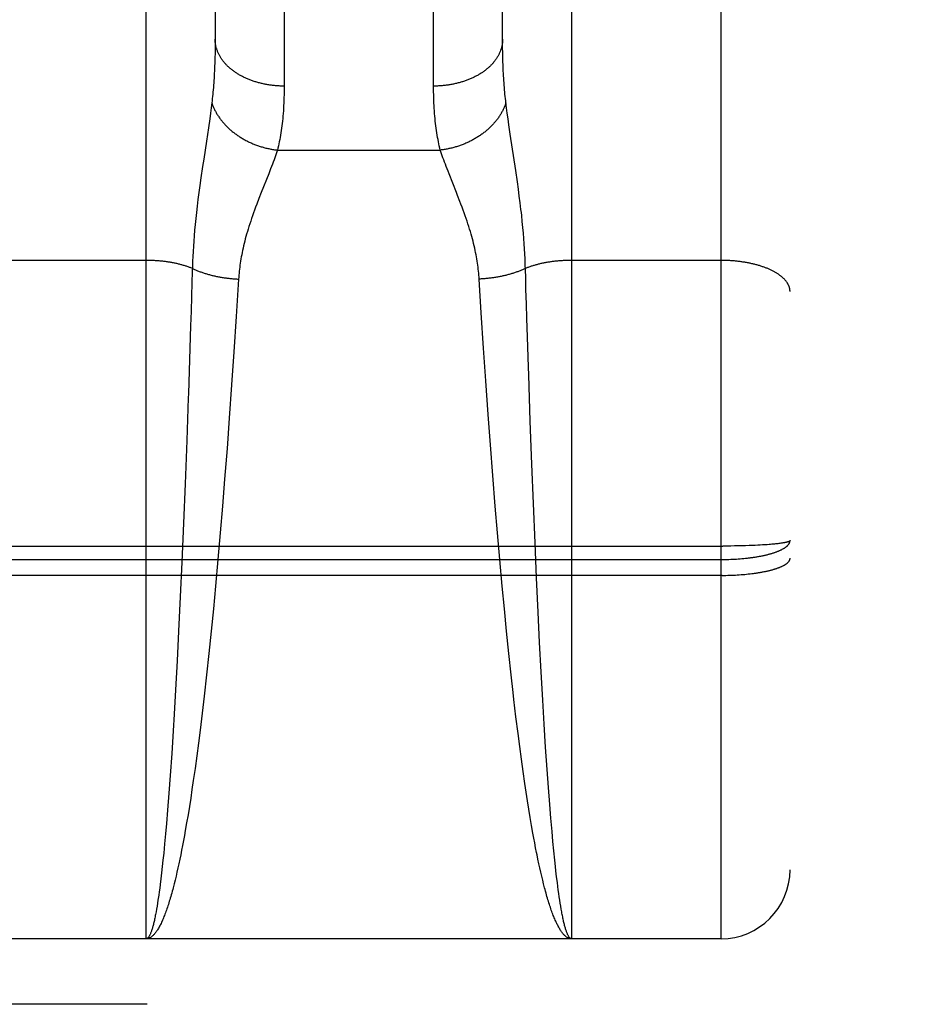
# Model space of a CAD drawing. Header units: inches. Extents: x 0 to 200, y 0 to 129.
# Tile 20 of 82: x 66.546 to 66.942, y 34.495 to 34.923. Entities that reach past the tile are written whole.
import ezdxf

# ---------------------------------------------------------------- set-up
doc = ezdxf.new("R2010")
doc.units = ezdxf.units.IN
doc.header["$LTSCALE"] = 11
doc.header["$MEASUREMENT"] = 0
doc.linetypes.add('HIDDEN', pattern=[0.2, 0.1, -0.1])
doc.layers.add('RIGHT_DOOR_ASSEMBLY', color=7, linetype='CONTINUOUS')

msp = doc.modelspace()

# ---------------------------------------------------------------- linework, layer by layer
at = {"layer": 'RIGHT_DOOR_ASSEMBLY', "color": 8, "linetype": 'HIDDEN'}
for p, q in [((66.85141, 34.52305), (66.85141, 36.30805)), ((66.88141, 36.27805), (66.88141, 34.55305)), ((66.60141, 34.52305), (66.60141, 35.33385)), ((66.78641, 35.33385), (66.78641, 34.52305)), ((66.6614, 35.23903), (66.66141, 34.89382)), ((66.72641, 34.89255), (66.72641, 35.23771)), ((66.63141, 35.22019), (66.63141, 34.91298)), ((66.75641, 34.91298), (66.75641, 35.2214)), ((66.63139, 34.91057), (66.63135, 34.90822)), ((66.63141, 34.91298), (66.63139, 34.91057)), ((66.75643, 34.91057), (66.75641, 34.91298)), ((66.75646, 34.90822), (66.75643, 34.91057)), ((66.63135, 34.90822), (66.6313, 34.90592)), ((66.75651, 34.90592), (66.75646, 34.90822)), ((66.62967, 34.88434), (66.62937, 34.88202)), ((66.62995, 34.88656), (66.62967, 34.88434)), ((66.75814, 34.88434), (66.75786, 34.88656)), ((66.75845, 34.88202), (66.75814, 34.88434)), ((66.62903, 34.87956), (66.62847, 34.87564)), ((66.62937, 34.88202), (66.62903, 34.87956)), ((66.75878, 34.87956), (66.75845, 34.88202)), ((66.75915, 34.87698), (66.75878, 34.87956)), ((66.62847, 34.87564), (66.62762, 34.86992)), ((66.75976, 34.87285), (66.75915, 34.87698)), ((66.76212, 34.85713), (66.75976, 34.87285)), ((66.62762, 34.86992), (66.62643, 34.86206)), ((66.6585, 34.866), (66.72932, 34.866)), ((66.62594, 34.85878), (66.62521, 34.85385)), ((66.62643, 34.86206), (66.62594, 34.85878)), ((66.65629, 34.8598), (66.65553, 34.8578)), ((66.65471, 34.85569), (66.65145, 34.84749)), ((66.65553, 34.8578), (66.65471, 34.85569)), ((66.76283, 34.85223), (66.76212, 34.85713)), ((66.62476, 34.85063), (66.62433, 34.84751)), ((66.62521, 34.85385), (66.62476, 34.85063)), ((66.76327, 34.84906), (66.76283, 34.85223)), ((66.62433, 34.84751), (66.62394, 34.8445)), ((66.65145, 34.84749), (66.65046, 34.84497)), ((66.73686, 34.84623), (66.73637, 34.84749)), ((66.76368, 34.846), (66.76327, 34.84906)), ((66.76406, 34.84304), (66.76368, 34.846)), ((66.62358, 34.84161), (66.62326, 34.83883)), ((66.62394, 34.8445), (66.62358, 34.84161)), ((66.65046, 34.84497), (66.64949, 34.84243)), ((66.62326, 34.83883), (66.62297, 34.83617)), ((66.76498, 34.83488), (66.76471, 34.83749)), ((66.62271, 34.83361), (66.62248, 34.83114)), ((66.62297, 34.83617), (66.62271, 34.83361)), ((66.76523, 34.83236), (66.76498, 34.83488)), ((66.62227, 34.82875), (66.62209, 34.82643)), ((66.62248, 34.83114), (66.62227, 34.82875)), ((66.76544, 34.82993), (66.76523, 34.83236)), ((66.76564, 34.82758), (66.76544, 34.82993)), ((66.62194, 34.82416), (66.62181, 34.82195)), ((66.62209, 34.82643), (66.62194, 34.82416)), ((66.7658, 34.82529), (66.76564, 34.82758)), ((66.76595, 34.82305), (66.7658, 34.82529)), ((66.6217, 34.81978), (66.62161, 34.81765)), ((66.62181, 34.82195), (66.6217, 34.81978)), ((66.76607, 34.82086), (66.76595, 34.82305)), ((66.76617, 34.81871), (66.76607, 34.82086)), ((66.60141, 34.81802), (66.536, 34.81802)), ((66.62153, 34.81556), (66.62146, 34.81301)), ((66.62161, 34.81765), (66.62153, 34.81556)), ((66.85141, 34.81802), (66.786, 34.81802)), ((66.62146, 34.81301), (66.62132, 34.80844)), ((66.76645, 34.80997), (66.76631, 34.81452)), ((66.62132, 34.80844), (66.62114, 34.80225)), ((66.6416, 34.80991), (66.64058, 34.79367)), ((66.74714, 34.79517), (66.74621, 34.80991)), ((66.76658, 34.80535), (66.76645, 34.80997)), ((66.76677, 34.79911), (66.76658, 34.80535)), ((66.62114, 34.80225), (66.62094, 34.79596)), ((66.76697, 34.79278), (66.76677, 34.79911)), ((66.62094, 34.79596), (66.62074, 34.78958)), ((66.74815, 34.77983), (66.74714, 34.79517)), ((66.64058, 34.79367), (66.63956, 34.77826)), ((66.76723, 34.78474), (66.76697, 34.79278)), ((66.62074, 34.78958), (66.62043, 34.77986)), ((66.76765, 34.77163), (66.76723, 34.78474)), ((66.63956, 34.77826), (66.63859, 34.76397)), ((66.74912, 34.76558), (66.74815, 34.77983)), ((66.76776, 34.76832), (66.76765, 34.77163)), ((66.76846, 34.74815), (66.76776, 34.76832)), ((66.63859, 34.76397), (66.63754, 34.74937)), ((66.75015, 34.751), (66.74912, 34.76558)), ((66.61971, 34.75829), (66.61905, 34.73965)), ((66.63754, 34.74937), (66.63657, 34.73619)), ((66.75113, 34.73785), (66.75015, 34.751)), ((66.76915, 34.7294), (66.76846, 34.74815)), ((66.61905, 34.73965), (66.61834, 34.72084)), ((66.63657, 34.73619), (66.63554, 34.7229)), ((66.75215, 34.72456), (66.75113, 34.73785)), ((66.76981, 34.71228), (66.76915, 34.7294)), ((66.63554, 34.7229), (66.6346, 34.71122)), ((66.75322, 34.71122), (66.75215, 34.72456)), ((66.61834, 34.72084), (66.61766, 34.70374)), ((66.6346, 34.71122), (66.63362, 34.69954)), ((66.75419, 34.69954), (66.75322, 34.71122)), ((66.77052, 34.69522), (66.76981, 34.71228)), ((66.61766, 34.70374), (66.61693, 34.68676)), ((66.63362, 34.69954), (66.63261, 34.6879)), ((66.75521, 34.6879), (66.75419, 34.69954)), ((66.28557, 34.69379), (66.85225, 34.69379)), ((66.77118, 34.68003), (66.77052, 34.69522)), ((66.85393, 34.6938), (66.85225, 34.69379)), ((66.8556, 34.69381), (66.85393, 34.6938)), ((66.85726, 34.69384), (66.8556, 34.69381)), ((66.8589, 34.69387), (66.85726, 34.69384)), ((66.86052, 34.69391), (66.8589, 34.69387)), ((66.86211, 34.69395), (66.86052, 34.69391)), ((66.86366, 34.694), (66.86211, 34.69395)), ((66.86518, 34.69406), (66.86366, 34.694)), ((66.86629, 34.69411), (66.86518, 34.69406)), ((66.86737, 34.69416), (66.86629, 34.69411)), ((66.86842, 34.69422), (66.86737, 34.69416)), ((66.86945, 34.69428), (66.86842, 34.69422)), ((66.87044, 34.69434), (66.86945, 34.69428)), ((66.8714, 34.69441), (66.87044, 34.69434)), ((66.87232, 34.69448), (66.8714, 34.69441)), ((66.87292, 34.69453), (66.87232, 34.69448)), ((66.87349, 34.69458), (66.87292, 34.69453)), ((66.87406, 34.69463), (66.87349, 34.69458)), ((66.8746, 34.69468), (66.87406, 34.69463)), ((66.87512, 34.69473), (66.8746, 34.69468)), ((66.87563, 34.69479), (66.87512, 34.69473)), ((66.87612, 34.69484), (66.87563, 34.69479)), ((66.87658, 34.6949), (66.87612, 34.69484)), ((66.87703, 34.69496), (66.87658, 34.6949)), ((66.87746, 34.69502), (66.87703, 34.69496)), ((66.28599, 34.68796), (66.85141, 34.68796)), ((66.63261, 34.6879), (66.63156, 34.67636)), ((66.75626, 34.67636), (66.75521, 34.6879)), ((66.85141, 34.68796), (66.85225, 34.68796)), ((66.85225, 34.68796), (66.85309, 34.68797)), ((66.85309, 34.68797), (66.85393, 34.68799)), ((66.85393, 34.68799), (66.85477, 34.68801)), ((66.85477, 34.68801), (66.8556, 34.68804)), ((66.8556, 34.68804), (66.85643, 34.68808)), ((66.85643, 34.68808), (66.85726, 34.68812)), ((66.85726, 34.68812), (66.85808, 34.68817)), ((66.85808, 34.68817), (66.8589, 34.68822)), ((66.8589, 34.68822), (66.85971, 34.68828)), ((66.85971, 34.68828), (66.86052, 34.68835)), ((66.86052, 34.68835), (66.86132, 34.68842)), ((66.86132, 34.68842), (66.86211, 34.6885)), ((66.61693, 34.68676), (66.61625, 34.67167)), ((66.85183, 34.68105), (66.28641, 34.68105)), ((66.77188, 34.66501), (66.77118, 34.68003)), ((66.85183, 34.68105), (66.85267, 34.68106)), ((66.85267, 34.68106), (66.85351, 34.68107)), ((66.85351, 34.68107), (66.85435, 34.68109)), ((66.85435, 34.68109), (66.85518, 34.68111)), ((66.85518, 34.68111), (66.85602, 34.68114)), ((66.85602, 34.68114), (66.85685, 34.68118)), ((66.85685, 34.68118), (66.85767, 34.68122)), ((66.85767, 34.68122), (66.85849, 34.68127)), ((66.85849, 34.68127), (66.85931, 34.68132)), ((66.85931, 34.68132), (66.86011, 34.68138)), ((66.86011, 34.68138), (66.86092, 34.68144)), ((66.86092, 34.68144), (66.86171, 34.68151)), ((66.86171, 34.68151), (66.8625, 34.68158)), ((66.8625, 34.68158), (66.86327, 34.68166)), ((66.86327, 34.68166), (66.86404, 34.68175)), ((66.86404, 34.68175), (66.8648, 34.68184)), ((66.8648, 34.68184), (66.86555, 34.68193)), ((66.63156, 34.67636), (66.63063, 34.6665)), ((66.75719, 34.6665), (66.75626, 34.67636)), ((66.61625, 34.67167), (66.61554, 34.65678)), ((66.63063, 34.6665), (66.62967, 34.65675)), ((66.75815, 34.65675), (66.75719, 34.6665)), ((66.77252, 34.6519), (66.77188, 34.66501)), ((66.61554, 34.65678), (66.61488, 34.64388)), ((66.62967, 34.65675), (66.62868, 34.64716)), ((66.75914, 34.64716), (66.75815, 34.65675)), ((66.77319, 34.63914), (66.77252, 34.6519)), ((66.62868, 34.64716), (66.62767, 34.63776)), ((66.76014, 34.63776), (66.75914, 34.64716)), ((66.61488, 34.64388), (66.6142, 34.63136)), ((66.62767, 34.63776), (66.62664, 34.62857)), ((66.761, 34.63008), (66.76014, 34.63776)), ((66.77388, 34.62678), (66.77319, 34.63914)), ((66.6142, 34.63136), (66.61358, 34.62078)), ((66.62664, 34.62857), (66.62576, 34.6211)), ((66.76135, 34.62706), (66.761, 34.63008)), ((66.76223, 34.61962), (66.76135, 34.62706)), ((66.7745, 34.61636), (66.77388, 34.62678)), ((66.61358, 34.62078), (66.61314, 34.61345)), ((66.62576, 34.6211), (66.62487, 34.61381)), ((66.76313, 34.61237), (66.76223, 34.61962)), ((66.77513, 34.60632), (66.7745, 34.61636)), ((66.61314, 34.61345), (66.6125, 34.60354)), ((66.62487, 34.61381), (66.62414, 34.60811)), ((66.76386, 34.60671), (66.76313, 34.61237)), ((66.62414, 34.60811), (66.62341, 34.60255)), ((66.76459, 34.60118), (66.76386, 34.60671)), ((66.77578, 34.59672), (66.77513, 34.60632)), ((66.6125, 34.60354), (66.61185, 34.59407)), ((66.62341, 34.60255), (66.62266, 34.59713)), ((66.62266, 34.59713), (66.62191, 34.59186)), ((66.76534, 34.5958), (66.76459, 34.60118)), ((66.61185, 34.59407), (66.61128, 34.58633)), ((66.76609, 34.59057), (66.76534, 34.5958)), ((66.77635, 34.58887), (66.77578, 34.59672)), ((66.62191, 34.59186), (66.62134, 34.58801)), ((66.76667, 34.58674), (66.76609, 34.59057)), ((66.77692, 34.58137), (66.77635, 34.58887)), ((66.61128, 34.58633), (66.6107, 34.57896)), ((66.62077, 34.58424), (66.62019, 34.58056)), ((66.62134, 34.58801), (66.62077, 34.58424)), ((66.76724, 34.583), (66.76667, 34.58674)), ((66.62019, 34.58056), (66.61961, 34.57698)), ((66.76782, 34.57936), (66.76724, 34.583)), ((66.77741, 34.57542), (66.77692, 34.58137)), ((66.6107, 34.57896), (66.61021, 34.57311)), ((66.61961, 34.57698), (66.61902, 34.5735)), ((66.76841, 34.57581), (66.76782, 34.57936)), ((66.76899, 34.57236), (66.76841, 34.57581)), ((66.61021, 34.57311), (66.60982, 34.56864)), ((66.61902, 34.5735), (66.61843, 34.57012)), ((66.76959, 34.56901), (66.76899, 34.57236)), ((66.7779, 34.56974), (66.77741, 34.57542)), ((66.60982, 34.56864), (66.60942, 34.56435)), ((66.61803, 34.56792), (66.61763, 34.56576)), ((66.61843, 34.57012), (66.61803, 34.56792)), ((66.76998, 34.56683), (66.76959, 34.56901)), ((66.7783, 34.5654), (66.7779, 34.56974)), ((66.60942, 34.56435), (66.60902, 34.56024)), ((66.61723, 34.56365), (66.61683, 34.56159)), ((66.61763, 34.56576), (66.61723, 34.56365)), ((66.77038, 34.5647), (66.76998, 34.56683)), ((66.77078, 34.56262), (66.77038, 34.5647)), ((66.7787, 34.56125), (66.7783, 34.5654)), ((66.60902, 34.56024), (66.60872, 34.5573)), ((66.61643, 34.55958), (66.61602, 34.55761)), ((66.61683, 34.56159), (66.61643, 34.55958)), ((66.77119, 34.56058), (66.77078, 34.56262)), ((66.7791, 34.5573), (66.7787, 34.56125)), ((66.60841, 34.55446), (66.6081, 34.55174)), ((66.60872, 34.5573), (66.60841, 34.55446)), ((66.61562, 34.5557), (66.61521, 34.55383)), ((66.61602, 34.55761), (66.61562, 34.5557)), ((66.7722, 34.5557), (66.77179, 34.55761)), ((66.77261, 34.55383), (66.7722, 34.5557)), ((66.77941, 34.55446), (66.7791, 34.5573)), ((66.77961, 34.55263), (66.77941, 34.55446)), ((66.6081, 34.55174), (66.6078, 34.54913)), ((66.61439, 34.55025), (66.61398, 34.54854)), ((66.6148, 34.55202), (66.61439, 34.55025)), ((66.61521, 34.55383), (66.6148, 34.55202)), ((66.77302, 34.55202), (66.77261, 34.55383)), ((66.77343, 34.55025), (66.77302, 34.55202)), ((66.77384, 34.54854), (66.77343, 34.55025)), ((66.77992, 34.54998), (66.77961, 34.55263)), ((66.78023, 34.54745), (66.77992, 34.54998)), ((66.60749, 34.54663), (66.60728, 34.54504)), ((66.6078, 34.54913), (66.60749, 34.54663)), ((66.61398, 34.54854), (66.61356, 34.54688)), ((66.77425, 34.54688), (66.77384, 34.54854)), ((66.77467, 34.54527), (66.77425, 34.54688)), ((66.78043, 34.54583), (66.78023, 34.54745)), ((66.78064, 34.54426), (66.78043, 34.54583)), ((66.60707, 34.54349), (66.60686, 34.542)), ((66.60728, 34.54504), (66.60707, 34.54349)), ((66.78085, 34.54274), (66.78064, 34.54426)), ((66.78106, 34.54128), (66.78085, 34.54274)), ((66.60613, 34.53721), (66.60592, 34.53597)), ((66.60634, 34.53851), (66.60613, 34.53721)), ((66.60655, 34.53987), (66.60634, 34.53851)), ((66.78127, 34.53987), (66.78106, 34.54128)), ((66.78148, 34.53851), (66.78127, 34.53987)), ((66.78169, 34.53721), (66.78148, 34.53851)), ((66.7819, 34.53597), (66.78169, 34.53721)), ((66.78211, 34.53478), (66.7819, 34.53597)), ((66.85141, 34.52305), (66.28641, 34.52305)), ((86.40191, 34.49455), (63.79841, 34.49455))]:
    msp.add_line(p, q, dxfattribs=at)
for points in [[(66.66141, 34.89382), (66.66099, 34.89382), (66.66057, 34.89382), (66.66015, 34.89383), (66.65973, 34.89385), (66.65931, 34.89387), (66.65889, 34.89389), (66.65847, 34.89391), (66.65805, 34.89394), (66.65763, 34.89398), (66.65721, 34.89402), (66.6568, 34.89406), (66.65638, 34.8941), (66.65597, 34.89415), (66.65556, 34.89421), (66.65514, 34.89427), (66.65473, 34.89433), (66.65432, 34.89439), (66.65391, 34.89446), (66.65351, 34.89454), (66.6531, 34.89461), (66.6527, 34.89469), (66.6523, 34.89478), (66.6519, 34.89487), (66.6515, 34.89496), (66.6511, 34.89506), (66.65071, 34.89516), (66.65032, 34.89526), (66.64993, 34.89537), (66.64954, 34.89548), (66.64915, 34.89559), (66.64877, 34.89571), (66.64839, 34.89583), (66.64801, 34.89596), (66.64764, 34.89609), (66.64727, 34.89622), (66.6469, 34.89636), (66.64653, 34.8965), (66.64617, 34.89664), (66.6458, 34.89679), (66.64545, 34.89694), (66.64509, 34.89709), (66.64474, 34.89725), (66.64439, 34.89741), (66.64405, 34.89758), (66.64371, 34.89774), (66.64337, 34.89791), (66.64303, 34.89809), (66.6427, 34.89826), (66.64238, 34.89844), (66.64205, 34.89863), (66.64173, 34.89881), (66.64142, 34.899), (66.64111, 34.89919), (66.6408, 34.89939), (66.64049, 34.89959), (66.64019, 34.89979), (66.6399, 34.89999), (66.63961, 34.9002), (66.63932, 34.9004), (66.63904, 34.90062), (66.63876, 34.90083), (66.63849, 34.90105), (66.63822, 34.90127), (66.63795, 34.90149), (66.63769, 34.90171), (66.63744, 34.90194), (66.63719, 34.90217), (66.63694, 34.9024), (66.6367, 34.90264), (66.63646, 34.90287), (66.63623, 34.90311), (66.63601, 34.90335), (66.63578, 34.9036), (66.63557, 34.90384), (66.63536, 34.90409), (66.63515, 34.90434), (66.63495, 34.90459), (66.63475, 34.90484), (66.63456, 34.9051), (66.63438, 34.90535), (66.6342, 34.90561), (66.63402, 34.90587), (66.63386, 34.90613), (66.63369, 34.9064), (66.63353, 34.90666), (66.63338, 34.90693), (66.63323, 34.9072), (66.63309, 34.90747), (66.63296, 34.90774), (66.63282, 34.90801), (66.6327, 34.90828), (66.63258, 34.90855), (66.63247, 34.90883), (66.63236, 34.90911), (66.63226, 34.90938), (66.63216, 34.90966), (66.63207, 34.90994), (66.63198, 34.91022), (66.63191, 34.9105), (66.63183, 34.91078), (66.63176, 34.91107), (66.6317, 34.91135), (66.63165, 34.91163), (66.6316, 34.91191), (66.63155, 34.9122), (66.63151, 34.91248), (66.63148, 34.91277), (66.63146, 34.91305), (66.63143, 34.91334), (66.63142, 34.91363), (66.63141, 34.91391), (66.63141, 34.9142)], [(66.75641, 34.9142), (66.75641, 34.91391), (66.7564, 34.91363), (66.75638, 34.91334), (66.75636, 34.91305), (66.75633, 34.91277), (66.7563, 34.91248), (66.75626, 34.9122), (66.75622, 34.91191), (66.75617, 34.91163), (66.75611, 34.91135), (66.75605, 34.91107), (66.75598, 34.91078), (66.75591, 34.9105), (66.75583, 34.91022), (66.75575, 34.90994), (66.75566, 34.90966), (66.75556, 34.90938), (66.75546, 34.90911), (66.75535, 34.90883), (66.75524, 34.90855), (66.75512, 34.90828), (66.75499, 34.90801), (66.75486, 34.90774), (66.75472, 34.90747), (66.75458, 34.9072), (66.75444, 34.90693), (66.75428, 34.90666), (66.75412, 34.9064), (66.75396, 34.90613), (66.75379, 34.90587), (66.75362, 34.90561), (66.75344, 34.90535), (66.75325, 34.9051), (66.75306, 34.90484), (66.75287, 34.90459), (66.75266, 34.90434), (66.75246, 34.90409), (66.75225, 34.90384), (66.75203, 34.9036), (66.75181, 34.90335), (66.75158, 34.90311), (66.75135, 34.90287), (66.75112, 34.90264), (66.75087, 34.9024), (66.75063, 34.90217), (66.75038, 34.90194), (66.75012, 34.90171), (66.74986, 34.90149), (66.7496, 34.90127), (66.74933, 34.90105), (66.74906, 34.90083), (66.74878, 34.90062), (66.74849, 34.9004), (66.74821, 34.9002), (66.74792, 34.89999), (66.74762, 34.89979), (66.74732, 34.89959), (66.74702, 34.89939), (66.74671, 34.89919), (66.7464, 34.899), (66.74608, 34.89881), (66.74576, 34.89863), (66.74544, 34.89844), (66.74511, 34.89826), (66.74478, 34.89809), (66.74445, 34.89791), (66.74411, 34.89774), (66.74377, 34.89758), (66.74342, 34.89741), (66.74308, 34.89725), (66.74272, 34.89709), (66.74237, 34.89694), (66.74201, 34.89679), (66.74165, 34.89664), (66.74129, 34.8965), (66.74092, 34.89636), (66.74055, 34.89622), (66.74018, 34.89609), (66.7398, 34.89596), (66.73942, 34.89583), (66.73904, 34.89571), (66.73866, 34.89559), (66.73828, 34.89548), (66.73789, 34.89537), (66.7375, 34.89526), (66.73711, 34.89516), (66.73671, 34.89506), (66.73632, 34.89496), (66.73592, 34.89487), (66.73552, 34.89478), (66.73512, 34.89469), (66.73471, 34.89461), (66.73431, 34.89454), (66.7339, 34.89446), (66.73349, 34.89439), (66.73308, 34.89433), (66.73267, 34.89427), (66.73226, 34.89421), (66.73185, 34.89415), (66.73143, 34.8941), (66.73102, 34.89406), (66.7306, 34.89402), (66.73018, 34.89398), (66.72977, 34.89394), (66.72935, 34.89391), (66.72893, 34.89389), (66.72851, 34.89387), (66.72809, 34.89385), (66.72767, 34.89383), (66.72725, 34.89382), (66.72683, 34.89382), (66.72641, 34.89382)], [(66.6313, 34.90592), (66.63123, 34.90367), (66.63119, 34.90256), (66.63114, 34.90146), (66.63109, 34.90038), (66.63104, 34.89931), (66.63098, 34.89825), (66.63092, 34.89721), (66.63085, 34.89618), (66.63078, 34.89516), (66.63071, 34.89415), (66.63063, 34.89316), (66.63054, 34.89218), (66.63045, 34.89121), (66.63036, 34.89025), (66.63027, 34.88931), (66.63016, 34.88838), (66.63006, 34.88746), (66.62995, 34.88656)], [(66.75663, 34.90256), (66.75655, 34.90479), (66.75651, 34.90592)], [(66.75786, 34.88656), (66.75776, 34.88746), (66.75765, 34.88838), (66.75755, 34.88931), (66.75745, 34.89025), (66.75736, 34.89121), (66.75727, 34.89218), (66.75719, 34.89316), (66.75711, 34.89415), (66.75704, 34.89516), (66.75696, 34.89618), (66.7569, 34.89721), (66.75683, 34.89825), (66.75678, 34.89931), (66.75672, 34.90038), (66.75667, 34.90146), (66.75663, 34.90256)], [(66.66141, 34.89382), (66.6614, 34.89255), (66.66139, 34.8913), (66.66137, 34.89007), (66.66134, 34.88885), (66.6613, 34.88765), (66.66125, 34.88646), (66.6612, 34.88529), (66.66113, 34.88414), (66.66106, 34.883), (66.66097, 34.88187), (66.66088, 34.88077), (66.66078, 34.87967), (66.66067, 34.8786), (66.66056, 34.87754), (66.66043, 34.87649), (66.6603, 34.87546), (66.66015, 34.87445), (66.66, 34.87345), (66.65984, 34.87246), (66.65967, 34.87149), (66.6595, 34.87054), (66.65931, 34.8696), (66.65912, 34.86868), (66.65892, 34.86777), (66.65871, 34.86688), (66.6585, 34.866)], [(66.72932, 34.866), (66.7291, 34.86688), (66.72889, 34.86777), (66.72869, 34.86868), (66.7285, 34.8696), (66.72832, 34.87054), (66.72814, 34.87149), (66.72797, 34.87246), (66.72781, 34.87345), (66.72766, 34.87445), (66.72752, 34.87546), (66.72739, 34.87649), (66.72726, 34.87754), (66.72714, 34.8786), (66.72703, 34.87967), (66.72693, 34.88077), (66.72684, 34.88187), (66.72676, 34.883), (66.72669, 34.88414), (66.72662, 34.88529), (66.72656, 34.88646), (66.72652, 34.88765), (66.72648, 34.88885), (66.72645, 34.89007), (66.72643, 34.8913), (66.72641, 34.89255)], [(66.62995, 34.88656), (66.63006, 34.88622), (66.63018, 34.88589), (66.6303, 34.88555), (66.63043, 34.88522), (66.63057, 34.88489), (66.63071, 34.88456), (66.63085, 34.88423), (66.631, 34.8839), (66.63116, 34.88358), (66.63132, 34.88325), (66.63149, 34.88293), (66.63166, 34.8826), (66.63184, 34.88228), (66.63203, 34.88196), (66.63221, 34.88164), (66.63241, 34.88132), (66.63261, 34.88101), (66.63281, 34.88069), (66.63303, 34.88038), (66.63324, 34.88007), (66.63346, 34.87976), (66.63369, 34.87945), (66.63392, 34.87915), (66.63415, 34.87885), (66.63439, 34.87855), (66.63464, 34.87825), (66.63489, 34.87795), (66.63515, 34.87766), (66.63541, 34.87737), (66.63567, 34.87708), (66.63594, 34.87679), (66.63621, 34.87651), (66.63649, 34.87623), (66.63678, 34.87595), (66.63706, 34.87567), (66.63736, 34.8754), (66.63765, 34.87513), (66.63795, 34.87486), (66.63826, 34.8746), (66.63856, 34.87434), (66.63888, 34.87408), (66.63919, 34.87383), (66.63951, 34.87357), (66.63984, 34.87333), (66.64017, 34.87308), (66.6405, 34.87284), (66.64083, 34.8726), (66.64117, 34.87236), (66.64152, 34.87213), (66.64186, 34.8719), (66.64221, 34.87168), (66.64256, 34.87146), (66.64292, 34.87124), (66.64328, 34.87103), (66.64364, 34.87082), (66.64401, 34.87061), (66.64437, 34.87041), (66.64474, 34.87021), (66.64512, 34.87002), (66.64549, 34.86982), (66.64587, 34.86964), (66.64626, 34.86946), (66.64664, 34.86928), (66.64703, 34.8691), (66.64741, 34.86893), (66.64781, 34.86877), (66.6482, 34.8686), (66.64859, 34.86845), (66.64899, 34.86829), (66.64939, 34.86814), (66.64979, 34.868), (66.6502, 34.86786), (66.6506, 34.86772), (66.65101, 34.86759), (66.65141, 34.86746), (66.65182, 34.86734), (66.65223, 34.86722), (66.65265, 34.86711), (66.65306, 34.867), (66.65347, 34.86689), (66.65389, 34.86679), (66.6543, 34.8667), (66.65472, 34.86661), (66.65514, 34.86652), (66.65556, 34.86644), (66.65598, 34.86636), (66.6564, 34.86629), (66.65682, 34.86622), (66.65724, 34.86616), (66.65766, 34.8661), (66.65808, 34.86604), (66.6585, 34.866)], [(66.75786, 34.88656), (66.75775, 34.88622), (66.75764, 34.88589), (66.75751, 34.88555), (66.75738, 34.88522), (66.75725, 34.88489), (66.75711, 34.88456), (66.75696, 34.88423), (66.75681, 34.8839), (66.75666, 34.88358), (66.75649, 34.88325), (66.75633, 34.88293), (66.75615, 34.8826), (66.75597, 34.88228), (66.75579, 34.88196), (66.7556, 34.88164), (66.75541, 34.88132), (66.75521, 34.88101), (66.755, 34.88069), (66.75479, 34.88038), (66.75458, 34.88007), (66.75435, 34.87976), (66.75413, 34.87945), (66.7539, 34.87915), (66.75366, 34.87885), (66.75342, 34.87855), (66.75318, 34.87825), (66.75292, 34.87795), (66.75267, 34.87766), (66.75241, 34.87737), (66.75214, 34.87708), (66.75188, 34.87679), (66.7516, 34.87651), (66.75132, 34.87623), (66.75104, 34.87595), (66.75075, 34.87567), (66.75046, 34.8754), (66.75016, 34.87513), (66.74986, 34.87486), (66.74956, 34.8746), (66.74925, 34.87434), (66.74894, 34.87408), (66.74862, 34.87383), (66.7483, 34.87357), (66.74798, 34.87333), (66.74765, 34.87308), (66.74732, 34.87284), (66.74698, 34.8726), (66.74664, 34.87236), (66.7463, 34.87213), (66.74595, 34.8719), (66.74561, 34.87168), (66.74525, 34.87146), (66.7449, 34.87124), (66.74454, 34.87103), (66.74418, 34.87082), (66.74381, 34.87061), (66.74344, 34.87041), (66.74307, 34.87021), (66.7427, 34.87002), (66.74232, 34.86982), (66.74194, 34.86964), (66.74156, 34.86946), (66.74118, 34.86928), (66.74079, 34.8691), (66.7404, 34.86893), (66.74001, 34.86877), (66.73962, 34.8686), (66.73922, 34.86845), (66.73882, 34.86829), (66.73842, 34.86814), (66.73802, 34.868), (66.73762, 34.86786), (66.73722, 34.86772), (66.73681, 34.86759), (66.7364, 34.86746), (66.73599, 34.86734), (66.73558, 34.86722), (66.73517, 34.86711), (66.73476, 34.867), (66.73434, 34.86689), (66.73393, 34.86679), (66.73351, 34.8667), (66.7331, 34.86661), (66.73268, 34.86652), (66.73226, 34.86644), (66.73184, 34.86636), (66.73142, 34.86629), (66.731, 34.86622), (66.73058, 34.86616), (66.73016, 34.8661), (66.72974, 34.86604), (66.72932, 34.866)], [(66.6585, 34.866), (66.65823, 34.86518), (66.65794, 34.86434), (66.65764, 34.86348), (66.65733, 34.8626), (66.657, 34.86169), (66.65665, 34.86076), (66.65629, 34.8598)], [(66.73269, 34.85676), (66.7319, 34.85881), (66.73152, 34.8598), (66.73116, 34.86076), (66.73082, 34.86169), (66.73049, 34.8626), (66.73017, 34.86348), (66.72988, 34.86434), (66.72959, 34.86518), (66.72932, 34.866)], [(66.73637, 34.84749), (66.73311, 34.85569), (66.73269, 34.85676)], [(66.74621, 34.80991), (66.74616, 34.81076), (66.74609, 34.81161), (66.74601, 34.81247), (66.74593, 34.81333), (66.74583, 34.8142), (66.74573, 34.81507), (66.74561, 34.81596), (66.74548, 34.81685), (66.74534, 34.81775), (66.7452, 34.81866), (66.74503, 34.81957), (66.74486, 34.8205), (66.74468, 34.82144), (66.74448, 34.82238), (66.74427, 34.82335), (66.74405, 34.82432), (66.74381, 34.82531), (66.74356, 34.82632), (66.74329, 34.82734), (66.74301, 34.82839), (66.74271, 34.82945), (66.74239, 34.83053), (66.74206, 34.83163), (66.74171, 34.83276), (66.74134, 34.8339), (66.74096, 34.83507), (66.74056, 34.83625), (66.74014, 34.83745), (66.73971, 34.83868), (66.73926, 34.83991), (66.7388, 34.84117), (66.73832, 34.84243), (66.73784, 34.8437), (66.73686, 34.84623)], [(66.64949, 34.84243), (66.64902, 34.84117), (66.64856, 34.83991), (66.64811, 34.83868), (66.64767, 34.83745), (66.64726, 34.83625), (66.64686, 34.83507), (66.64647, 34.8339), (66.64611, 34.83276), (66.64576, 34.83163), (66.64542, 34.83053), (66.64511, 34.82945), (66.64481, 34.82839), (66.64453, 34.82734), (66.64426, 34.82632), (66.64401, 34.82531), (66.64377, 34.82432), (66.64355, 34.82335), (66.64334, 34.82238), (66.64314, 34.82144), (66.64295, 34.8205), (66.64278, 34.81957), (66.64262, 34.81866), (66.64247, 34.81775), (66.64233, 34.81685), (66.64221, 34.81596), (66.64209, 34.81507), (66.64198, 34.8142), (66.64189, 34.81333), (66.6418, 34.81247), (66.64173, 34.81161), (66.64166, 34.81076), (66.6416, 34.80991)], [(66.76471, 34.83749), (66.76456, 34.83883), (66.7644, 34.84021), (66.76406, 34.84304)], [(66.62151, 34.81452), (66.6212, 34.81465), (66.62089, 34.81477), (66.62058, 34.81489), (66.62027, 34.815), (66.61995, 34.81512), (66.61962, 34.81523), (66.6193, 34.81534), (66.61897, 34.81545), (66.61864, 34.81556), (66.6183, 34.81566), (66.61796, 34.81577), (66.61762, 34.81587), (66.61728, 34.81597), (66.61693, 34.81606), (66.61658, 34.81616), (66.61623, 34.81625), (66.61587, 34.81634), (66.61551, 34.81643), (66.61515, 34.81651), (66.61479, 34.8166), (66.61442, 34.81668), (66.61405, 34.81676), (66.61368, 34.81683), (66.61331, 34.81691), (66.61293, 34.81698), (66.61255, 34.81705), (66.61217, 34.81712), (66.61179, 34.81718), (66.61141, 34.81725), (66.61102, 34.81731), (66.61064, 34.81736), (66.61025, 34.81742), (66.60986, 34.81747), (66.60946, 34.81752), (66.60907, 34.81757), (66.60868, 34.81762), (66.60828, 34.81766), (66.60788, 34.8177), (66.60748, 34.81774), (66.60708, 34.81778), (66.60668, 34.81781), (66.60628, 34.81784), (66.60588, 34.81787), (66.60547, 34.8179), (66.60507, 34.81792), (66.60466, 34.81794), (66.60426, 34.81796), (66.60385, 34.81798), (66.60345, 34.81799), (66.60304, 34.818), (66.60263, 34.81801), (66.60222, 34.81802), (66.60182, 34.81802), (66.60141, 34.81802)], [(66.76631, 34.81452), (66.76628, 34.81556), (66.76625, 34.8166), (66.76617, 34.81871)], [(66.786, 34.81802), (66.78559, 34.81802), (66.78518, 34.81801), (66.78478, 34.818), (66.78437, 34.81799), (66.78396, 34.81798), (66.78356, 34.81796), (66.78315, 34.81794), (66.78275, 34.81792), (66.78234, 34.8179), (66.78194, 34.81787), (66.78154, 34.81784), (66.78113, 34.81781), (66.78073, 34.81778), (66.78033, 34.81774), (66.77993, 34.8177), (66.77954, 34.81766), (66.77914, 34.81762), (66.77874, 34.81757), (66.77835, 34.81752), (66.77796, 34.81747), (66.77757, 34.81742), (66.77718, 34.81736), (66.77679, 34.81731), (66.77641, 34.81725), (66.77602, 34.81718), (66.77564, 34.81712), (66.77526, 34.81705), (66.77488, 34.81698), (66.77451, 34.81691), (66.77414, 34.81683), (66.77377, 34.81676), (66.7734, 34.81668), (66.77303, 34.8166), (66.77267, 34.81651), (66.77231, 34.81643), (66.77195, 34.81634), (66.77159, 34.81625), (66.77124, 34.81616), (66.77089, 34.81606), (66.77054, 34.81597), (66.77019, 34.81587), (66.76985, 34.81577), (66.76951, 34.81566), (66.76918, 34.81556), (66.76885, 34.81545), (66.76852, 34.81534), (66.76819, 34.81523), (66.76787, 34.81512), (66.76755, 34.815), (66.76724, 34.81489), (66.76692, 34.81477), (66.76661, 34.81465), (66.76631, 34.81452)], [(66.88141, 34.80443), (66.88141, 34.80462), (66.8814, 34.80481), (66.88138, 34.805), (66.88136, 34.80519), (66.88133, 34.80538), (66.8813, 34.80557), (66.88126, 34.80576), (66.88122, 34.80595), (66.88117, 34.80614), (66.88111, 34.80633), (66.88105, 34.80652), (66.88098, 34.80671), (66.88091, 34.8069), (66.88083, 34.80708), (66.88075, 34.80727), (66.88066, 34.80746), (66.88056, 34.80764), (66.88046, 34.80783), (66.88035, 34.80801), (66.88024, 34.80819), (66.88012, 34.80838), (66.87999, 34.80856), (66.87986, 34.80874), (66.87972, 34.80892), (66.87958, 34.8091), (66.87944, 34.80928), (66.87928, 34.80946), (66.87912, 34.80963), (66.87896, 34.80981), (66.87879, 34.80998), (66.87862, 34.81016), (66.87844, 34.81033), (66.87825, 34.8105), (66.87806, 34.81067), (66.87787, 34.81084), (66.87766, 34.81101), (66.87746, 34.81117), (66.87725, 34.81134), (66.87703, 34.8115), (66.87681, 34.81166), (66.87658, 34.81182), (66.87635, 34.81198), (66.87612, 34.81214), (66.87587, 34.8123), (66.87563, 34.81245), (66.87538, 34.8126), (66.87512, 34.81276), (66.87486, 34.81291), (66.8746, 34.81305), (66.87433, 34.8132), (66.87406, 34.81335), (66.87378, 34.81349), (66.87349, 34.81363), (66.87321, 34.81377), (66.87292, 34.81391), (66.87262, 34.81404), (66.87232, 34.81418), (66.87202, 34.81431), (66.87171, 34.81444), (66.8714, 34.81457), (66.87108, 34.81469), (66.87076, 34.81482), (66.87044, 34.81494), (66.87011, 34.81506), (66.86978, 34.81518), (66.86945, 34.81529), (66.86911, 34.81541), (66.86877, 34.81552), (66.86842, 34.81563), (66.86808, 34.81573), (66.86772, 34.81584), (66.86737, 34.81594), (66.86701, 34.81604), (66.86665, 34.81614), (66.86629, 34.81623), (66.86592, 34.81633), (66.86555, 34.81642), (66.86518, 34.81651), (66.8648, 34.81659), (66.86442, 34.81668), (66.86404, 34.81676), (66.86366, 34.81684), (66.86328, 34.81691), (66.86289, 34.81699), (66.8625, 34.81706), (66.86211, 34.81713), (66.86171, 34.8172), (66.86132, 34.81726), (66.86092, 34.81732), (66.86052, 34.81738), (66.86012, 34.81744), (66.85971, 34.81749), (66.85931, 34.81754), (66.8589, 34.81759), (66.85849, 34.81764), (66.85808, 34.81768), (66.85767, 34.81772), (66.85726, 34.81776), (66.85685, 34.8178), (66.85643, 34.81783), (66.85602, 34.81786), (66.8556, 34.81789), (66.85518, 34.81792), (66.85477, 34.81794), (66.85435, 34.81796), (66.85393, 34.81798), (66.85351, 34.81799), (66.85309, 34.818), (66.85267, 34.81801), (66.85225, 34.81802), (66.85183, 34.81802), (66.85141, 34.81802)], [(66.62151, 34.81452), (66.62182, 34.81437), (66.62214, 34.81422), (66.62247, 34.81408), (66.62279, 34.81393), (66.62313, 34.81379), (66.62346, 34.81365), (66.6238, 34.81351), (66.62414, 34.81337), (66.62449, 34.81324), (66.62484, 34.81311), (66.62519, 34.81298), (66.62555, 34.81285), (66.62591, 34.81273), (66.62627, 34.8126), (66.62663, 34.81248), (66.627, 34.81237), (66.62737, 34.81225), (66.62775, 34.81214), (66.62813, 34.81203), (66.6285, 34.81192), (66.62889, 34.81182), (66.62927, 34.81171), (66.62966, 34.81161), (66.63005, 34.81152), (66.63044, 34.81142), (66.63084, 34.81133), (66.63123, 34.81124), (66.63163, 34.81115), (66.63203, 34.81107), (66.63243, 34.81099), (66.63284, 34.81091), (66.63324, 34.81083), (66.63365, 34.81076), (66.63406, 34.81069), (66.63447, 34.81062), (66.63488, 34.81056), (66.6353, 34.81049), (66.63571, 34.81044), (66.63613, 34.81038), (66.63654, 34.81033), (66.63696, 34.81027), (66.63738, 34.81023), (66.6378, 34.81018), (66.63822, 34.81014), (66.63864, 34.8101), (66.63906, 34.81006), (66.63949, 34.81003), (66.63991, 34.81), (66.64033, 34.80997), (66.64076, 34.80995), (66.64118, 34.80993), (66.6416, 34.80991)], [(66.76631, 34.81452), (66.76599, 34.81437), (66.76567, 34.81422), (66.76535, 34.81408), (66.76502, 34.81393), (66.76469, 34.81379), (66.76435, 34.81365), (66.76402, 34.81351), (66.76367, 34.81337), (66.76333, 34.81324), (66.76298, 34.81311), (66.76263, 34.81298), (66.76227, 34.81285), (66.76191, 34.81273), (66.76155, 34.8126), (66.76118, 34.81248), (66.76081, 34.81237), (66.76044, 34.81225), (66.76007, 34.81214), (66.75969, 34.81203), (66.75931, 34.81192), (66.75893, 34.81182), (66.75854, 34.81171), (66.75816, 34.81161), (66.75777, 34.81152), (66.75737, 34.81142), (66.75698, 34.81133), (66.75658, 34.81124), (66.75619, 34.81115), (66.75579, 34.81107), (66.75538, 34.81099), (66.75498, 34.81091), (66.75457, 34.81083), (66.75417, 34.81076), (66.75376, 34.81069), (66.75335, 34.81062), (66.75293, 34.81056), (66.75252, 34.81049), (66.7521, 34.81044), (66.75169, 34.81038), (66.75127, 34.81033), (66.75085, 34.81027), (66.75043, 34.81023), (66.75002, 34.81018), (66.74959, 34.81014), (66.74917, 34.8101), (66.74875, 34.81006), (66.74833, 34.81003), (66.74791, 34.81), (66.74748, 34.80997), (66.74706, 34.80995), (66.74664, 34.80993), (66.74621, 34.80991)], [(66.62043, 34.77986), (66.61977, 34.75997), (66.61971, 34.75829)], [(66.86211, 34.6885), (66.8625, 34.68855), (66.86289, 34.68859), (66.86328, 34.68863), (66.86366, 34.68868), (66.86404, 34.68873), (66.86442, 34.68878), (66.8648, 34.68883), (66.86518, 34.68888), (66.86555, 34.68894), (66.86592, 34.68899), (66.86629, 34.68905), (66.86665, 34.68911), (66.86701, 34.68917), (66.86737, 34.68923), (66.86772, 34.68929), (66.86808, 34.68935), (66.86842, 34.68942), (66.86877, 34.68948), (66.86911, 34.68955), (66.86945, 34.68962), (66.86978, 34.68969), (66.87011, 34.68976), (66.87044, 34.68984), (66.87076, 34.68991), (66.87108, 34.68999), (66.8714, 34.69006), (66.87171, 34.69014), (66.87202, 34.69022), (66.87232, 34.6903), (66.87262, 34.69038), (66.87292, 34.69046), (66.87321, 34.69055), (66.87349, 34.69063), (66.87378, 34.69072), (66.87406, 34.6908), (66.87433, 34.69089), (66.8746, 34.69098), (66.87486, 34.69107), (66.87512, 34.69116), (66.87538, 34.69125), (66.87563, 34.69135), (66.87587, 34.69144), (66.87612, 34.69154), (66.87635, 34.69163), (66.87658, 34.69173), (66.87681, 34.69183), (66.87703, 34.69193), (66.87725, 34.69202), (66.87746, 34.69213), (66.87766, 34.69223), (66.87787, 34.69233), (66.87806, 34.69243), (66.87825, 34.69253), (66.87844, 34.69264), (66.87862, 34.69274), (66.87879, 34.69285), (66.87896, 34.69295), (66.87912, 34.69306), (66.87928, 34.69317), (66.87944, 34.69328), (66.87958, 34.69338), (66.87972, 34.69349), (66.87986, 34.6936), (66.87999, 34.69371), (66.88012, 34.69382), (66.88024, 34.69394), (66.88035, 34.69405), (66.88046, 34.69416), (66.88056, 34.69427), (66.88066, 34.69438), (66.88075, 34.6945), (66.88083, 34.69461), (66.88091, 34.69472), (66.88098, 34.69484), (66.88105, 34.69495), (66.88111, 34.69507), (66.88117, 34.69518), (66.88122, 34.6953), (66.88126, 34.69541), (66.8813, 34.69553), (66.88133, 34.69564), (66.88136, 34.69576), (66.88138, 34.69587), (66.8814, 34.69599), (66.88141, 34.69611), (66.88141, 34.69622)], [(66.88141, 34.69622), (66.88141, 34.69619), (66.8814, 34.69615), (66.88138, 34.69612), (66.88136, 34.69609), (66.88133, 34.69605), (66.8813, 34.69602), (66.88126, 34.69598), (66.88122, 34.69595), (66.88117, 34.69592), (66.88111, 34.69588), (66.88105, 34.69585), (66.88098, 34.69581), (66.88091, 34.69578), (66.88083, 34.69575), (66.88075, 34.69571), (66.88066, 34.69568), (66.88056, 34.69565), (66.88046, 34.69561), (66.88035, 34.69558), (66.88024, 34.69555), (66.88012, 34.69552), (66.87999, 34.69548), (66.87986, 34.69545), (66.87972, 34.69542), (66.87958, 34.69539), (66.87944, 34.69536), (66.87928, 34.69532), (66.87912, 34.69529), (66.87896, 34.69526), (66.87879, 34.69523), (66.87862, 34.6952), (66.87844, 34.69517), (66.87825, 34.69514), (66.87806, 34.69511), (66.87787, 34.69508), (66.87766, 34.69505), (66.87746, 34.69502)], [(66.86555, 34.68193), (66.86592, 34.68198), (66.86628, 34.68204), (66.86665, 34.68209), (66.86701, 34.68214), (66.86737, 34.6822), (66.86772, 34.68225), (66.86807, 34.68231), (66.86842, 34.68237), (66.86877, 34.68243), (66.86911, 34.68249), (66.86945, 34.68255), (66.86978, 34.68262), (66.87011, 34.68268), (66.87044, 34.68275), (66.87076, 34.68281), (66.87108, 34.68288), (66.8714, 34.68295), (66.87171, 34.68302), (66.87202, 34.68309), (66.87232, 34.68316), (66.87262, 34.68324), (66.87291, 34.68331), (66.87321, 34.68339), (66.87349, 34.68346), (66.87378, 34.68354), (66.87405, 34.68362), (66.87433, 34.6837), (66.8746, 34.68378), (66.87486, 34.68386), (66.87512, 34.68394), (66.87538, 34.68402), (66.87563, 34.68411), (66.87587, 34.68419), (66.87611, 34.68428), (66.87635, 34.68436), (66.87658, 34.68445), (66.87681, 34.68454), (66.87703, 34.68463), (66.87725, 34.68472), (66.87746, 34.68481), (66.87766, 34.6849), (66.87786, 34.68499), (66.87806, 34.68508), (66.87825, 34.68518), (66.87844, 34.68527), (66.87862, 34.68536), (66.87879, 34.68546), (66.87896, 34.68555), (66.87912, 34.68565), (66.87928, 34.68575), (66.87943, 34.68584), (66.87958, 34.68594), (66.87972, 34.68604), (66.87986, 34.68614), (66.87999, 34.68624), (66.88012, 34.68633), (66.88024, 34.68643), (66.88035, 34.68653), (66.88046, 34.68664), (66.88056, 34.68674), (66.88066, 34.68684), (66.88075, 34.68694), (66.88083, 34.68704), (66.88091, 34.68714), (66.88098, 34.68725), (66.88105, 34.68735), (66.88111, 34.68745), (66.88117, 34.68755), (66.88122, 34.68766), (66.88126, 34.68776), (66.8813, 34.68786), (66.88133, 34.68797), (66.88136, 34.68807), (66.88138, 34.68817), (66.8814, 34.68828), (66.88141, 34.68838), (66.88141, 34.68849)], [(66.77179, 34.55761), (66.77139, 34.55958), (66.77119, 34.56058)], [(66.61356, 34.54688), (66.61315, 34.54527), (66.61294, 34.54448), (66.61273, 34.54371), (66.61252, 34.54295), (66.61232, 34.54221), (66.61211, 34.54148), (66.6119, 34.54076), (66.61169, 34.54005), (66.61148, 34.53936), (66.61127, 34.53869), (66.61106, 34.53802), (66.61085, 34.53737), (66.61064, 34.53674), (66.61042, 34.53612), (66.61021, 34.53551), (66.61, 34.53491), (66.60979, 34.53433), (66.60958, 34.53377), (66.60937, 34.53322), (66.60915, 34.53268), (66.60894, 34.53216), (66.60873, 34.53165), (66.60851, 34.53115), (66.6083, 34.53067), (66.60809, 34.53021), (66.60787, 34.52976), (66.60766, 34.52932), (66.60745, 34.5289), (66.60723, 34.52849), (66.60702, 34.5281), (66.6068, 34.52772), (66.60659, 34.52735), (66.60637, 34.527), (66.60616, 34.52667), (66.60594, 34.52635), (66.60573, 34.52604), (66.60551, 34.52575), (66.6053, 34.52548), (66.60508, 34.52521), (66.60487, 34.52497), (66.60465, 34.52474), (66.60443, 34.52452), (66.60422, 34.52432), (66.604, 34.52413), (66.60379, 34.52396), (66.60357, 34.5238), (66.60335, 34.52366), (66.60314, 34.52353), (66.60292, 34.52342), (66.60271, 34.52332), (66.60249, 34.52324), (66.60227, 34.52317), (66.60206, 34.52312), (66.60184, 34.52308), (66.60162, 34.52306), (66.60141, 34.52305)], [(66.60686, 34.542), (66.60665, 34.54057), (66.60655, 34.53987)], [(66.78641, 34.52305), (66.78619, 34.52306), (66.78598, 34.52308), (66.78576, 34.52312), (66.78554, 34.52317), (66.78533, 34.52324), (66.78511, 34.52332), (66.78489, 34.52342), (66.78468, 34.52353), (66.78446, 34.52366), (66.78425, 34.5238), (66.78403, 34.52396), (66.78381, 34.52413), (66.7836, 34.52432), (66.78338, 34.52452), (66.78317, 34.52474), (66.78295, 34.52497), (66.78273, 34.52521), (66.78252, 34.52548), (66.7823, 34.52575), (66.78209, 34.52604), (66.78187, 34.52635), (66.78166, 34.52667), (66.78144, 34.527), (66.78123, 34.52735), (66.78101, 34.52772), (66.7808, 34.5281), (66.78058, 34.52849), (66.78037, 34.5289), (66.78016, 34.52932), (66.77994, 34.52976), (66.77973, 34.53021), (66.77952, 34.53067), (66.7793, 34.53115), (66.77909, 34.53165), (66.77888, 34.53216), (66.77866, 34.53268), (66.77845, 34.53322), (66.77824, 34.53377), (66.77803, 34.53433), (66.77781, 34.53491), (66.7776, 34.53551), (66.77739, 34.53612), (66.77718, 34.53674), (66.77697, 34.53737), (66.77676, 34.53802), (66.77655, 34.53869), (66.77634, 34.53936), (66.77613, 34.54005), (66.77592, 34.54076), (66.77571, 34.54148), (66.7755, 34.54221), (66.77529, 34.54295), (66.77508, 34.54371), (66.77488, 34.54448), (66.77467, 34.54527)], [(66.60592, 34.53597), (66.6057, 34.53478), (66.6056, 34.53421), (66.60549, 34.53365), (66.60539, 34.5331), (66.60528, 34.53257), (66.60517, 34.53205), (66.60507, 34.53155), (66.60496, 34.53106), (66.60485, 34.53058), (66.60475, 34.53012), (66.60464, 34.52968), (66.60453, 34.52925), (66.60443, 34.52883), (66.60432, 34.52842), (66.60421, 34.52804), (66.60411, 34.52766), (66.604, 34.5273), (66.60389, 34.52696), (66.60378, 34.52662), (66.60368, 34.52631), (66.60357, 34.52601), (66.60346, 34.52572), (66.60335, 34.52545), (66.60324, 34.52519), (66.60314, 34.52495), (66.60303, 34.52472), (66.60292, 34.5245), (66.60281, 34.5243), (66.60271, 34.52412), (66.6026, 34.52395), (66.60249, 34.52379), (66.60238, 34.52365), (66.60227, 34.52353), (66.60217, 34.52342), (66.60206, 34.52332), (66.60195, 34.52324), (66.60184, 34.52317), (66.60173, 34.52312), (66.60162, 34.52308), (66.60152, 34.52306), (66.60141, 34.52305)], [(66.78641, 34.52305), (66.7863, 34.52306), (66.78619, 34.52308), (66.78608, 34.52312), (66.78598, 34.52317), (66.78587, 34.52324), (66.78576, 34.52332), (66.78565, 34.52342), (66.78554, 34.52353), (66.78543, 34.52365), (66.78533, 34.52379), (66.78522, 34.52395), (66.78511, 34.52412), (66.785, 34.5243), (66.78489, 34.5245), (66.78479, 34.52472), (66.78468, 34.52495), (66.78457, 34.52519), (66.78446, 34.52545), (66.78436, 34.52572), (66.78425, 34.52601), (66.78414, 34.52631), (66.78403, 34.52662), (66.78393, 34.52696), (66.78382, 34.5273), (66.78371, 34.52766), (66.7836, 34.52804), (66.7835, 34.52842), (66.78339, 34.52883), (66.78328, 34.52925), (66.78318, 34.52968), (66.78307, 34.53012), (66.78296, 34.53058), (66.78286, 34.53106), (66.78275, 34.53155), (66.78264, 34.53205), (66.78254, 34.53257), (66.78243, 34.5331), (66.78232, 34.53365), (66.78222, 34.53421), (66.78211, 34.53478)]]:
    msp.add_lwpolyline(points, dxfattribs=at)
msp.add_arc((66.85141, 34.55305), 0.03, 270, 360, dxfattribs=at)

doc.saveas('drawing.dxf')
